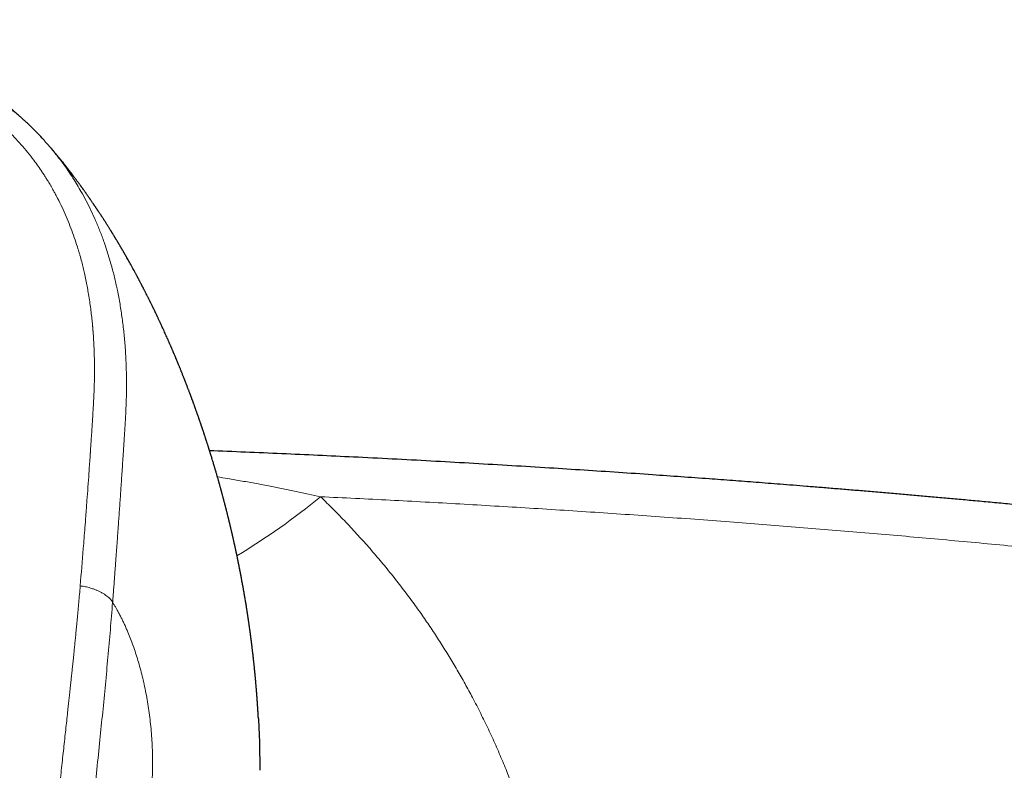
# Model space of a CAD drawing. Header units: millimetres. Extents: x 8 to 1269, y 12 to 684.
# Tile 30 of 51: x 663 to 703, y 653 to 684. Entities that reach past the tile are written whole.
import ezdxf

# ---------------------------------------------------------------- set-up
doc = ezdxf.new("R2010")
doc.units = ezdxf.units.MM

msp = doc.modelspace()

# ---------------------------------------------------------------- linework, layer by layer
at = {"color": 7, "linetype": 'Continuous', "lineweight": 30}
msp.add_line((664.132, 678.676), (664.182, 678.618), dxfattribs=at)
at = {"color": 252, "linetype": 'Continuous', "lineweight": 0}
msp.add_arc((656.583, 687.09), 29.625, 301.1954, 309.3279, dxfattribs=at)
at = {"color": 7, "linetype": 'Continuous', "lineweight": 30}
for points, knots in [([(664.131, 678.675), (664.079, 678.734), (663.956, 678.875), (663.806, 679.034), (663.686, 679.16), (663.617, 679.229), (663.554, 679.293), (663.497, 679.349), (663.448, 679.397), (663.408, 679.435), (663.377, 679.466), (663.351, 679.49), (663.327, 679.513), (663.299, 679.54), (663.263, 679.573), (663.22, 679.612), (663.155, 679.673), (663.064, 679.754), (662.946, 679.858), (662.817, 679.968), (662.678, 680.084), (662.526, 680.206), (662.36, 680.335), (662.181, 680.47), (661.987, 680.61), (661.778, 680.755), (661.553, 680.905), (661.343, 681.038), (661.152, 681.155), (660.987, 681.253), (660.824, 681.346), (660.668, 681.432), (660.526, 681.509), (660.397, 681.577), (660.282, 681.636), (660.177, 681.688), (660.083, 681.734), (660.001, 681.774), (659.933, 681.806), (659.881, 681.831), (659.842, 681.849), (659.809, 681.865), (659.777, 681.879), (659.745, 681.894), (659.713, 681.909), (659.676, 681.926), (659.63, 681.946), (659.572, 681.972), (659.502, 682.003), (659.42, 682.039), (659.323, 682.08), (659.211, 682.127), (659.084, 682.179), (658.943, 682.235), (658.788, 682.295), (658.618, 682.359), (658.434, 682.426), (658.235, 682.496), (658.017, 682.569), (657.78, 682.645), (657.522, 682.724), (657.248, 682.803), (656.956, 682.883), (656.646, 682.962), (656.326, 683.039), (655.995, 683.113), (655.654, 683.183), (655.299, 683.251), (654.93, 683.314), (654.548, 683.374), (654.161, 683.428), (653.769, 683.477), (653.373, 683.521), (652.965, 683.562), (652.547, 683.598), (652.118, 683.632), (651.678, 683.663), (651.226, 683.691), (650.763, 683.715), (650.288, 683.735), (649.802, 683.751), (649.307, 683.764), (648.801, 683.772), (648.364, 683.776), (648.095, 683.776), (648, 683.775)], [0, 0, 0, 0, 0.014133, 0.033714, 0.039886, 0.046037, 0.051644, 0.056518, 0.06066, 0.064072, 0.066754, 0.068714, 0.070567, 0.072696, 0.0759, 0.079522, 0.083312, 0.092196, 0.10176, 0.112004, 0.122931, 0.134608, 0.147203, 0.16073, 0.1749, 0.189986, 0.205992, 0.222915, 0.23402, 0.245482, 0.256678, 0.267051, 0.276598, 0.284877, 0.292414, 0.299209, 0.305264, 0.310578, 0.315101, 0.3182, 0.32057, 0.322576, 0.324593, 0.326623, 0.328664, 0.330718, 0.333691, 0.337325, 0.341729, 0.3469, 0.352834, 0.359883, 0.367765, 0.376478, 0.386019, 0.396386, 0.407577, 0.419594, 0.432437, 0.446784, 0.462049, 0.47824, 0.495351, 0.51337, 0.53228, 0.551057, 0.570594, 0.590863, 0.61183, 0.633474, 0.655793, 0.677452, 0.699707, 0.722553, 0.745986, 0.770002, 0.794605, 0.819819, 0.84567, 0.872194, 0.899428, 0.926911, 0.95513, 0.984041, 1, 1, 1, 1]), ([(672.807, 655.064), (672.807, 655.069), (672.806, 655.083), (672.805, 655.105), (672.803, 655.127), (672.802, 655.146), (672.801, 655.165), (672.8, 655.188), (672.798, 655.214), (672.796, 655.24), (672.795, 655.268), (672.793, 655.294), (672.792, 655.322), (672.79, 655.356), (672.787, 655.396), (672.785, 655.436), (672.783, 655.469), (672.781, 655.496), (672.779, 655.521), (672.778, 655.549), (672.775, 655.582), (672.773, 655.618), (672.771, 655.655), (672.768, 655.688), (672.766, 655.716), (672.765, 655.742), (672.762, 655.774), (672.76, 655.815), (672.756, 655.859), (672.754, 655.898), (672.751, 655.932), (672.749, 655.965), (672.746, 656.004), (672.742, 656.046), (672.739, 656.086), (672.737, 656.116), (672.735, 656.142), (672.733, 656.169), (672.73, 656.202), (672.727, 656.243), (672.723, 656.287), (672.72, 656.325), (672.718, 656.355), (672.716, 656.381), (672.713, 656.412), (672.71, 656.449), (672.706, 656.488), (672.703, 656.524), (672.7, 656.559), (672.697, 656.598), (672.692, 656.647), (672.687, 656.702), (672.682, 656.758), (672.677, 656.807), (672.674, 656.844), (672.671, 656.872), (672.669, 656.896), (672.666, 656.924), (672.663, 656.959), (672.659, 656.997), (672.655, 657.034), (672.652, 657.068), (672.649, 657.103), (672.645, 657.141), (672.64, 657.184), (672.636, 657.227), (672.632, 657.265), (672.628, 657.299), (672.624, 657.336), (672.62, 657.38), (672.615, 657.427), (672.61, 657.467), (672.607, 657.499), (672.604, 657.524), (672.601, 657.552), (672.597, 657.586), (672.592, 657.627), (672.588, 657.667), (672.584, 657.702), (672.58, 657.735), (672.576, 657.773), (672.57, 657.82), (672.564, 657.872), (672.558, 657.924), (672.553, 657.965), (672.549, 657.996), (672.546, 658.02), (672.543, 658.043), (672.54, 658.069), (672.536, 658.102), (672.531, 658.141), (672.526, 658.179), (672.522, 658.215), (672.517, 658.248), (672.513, 658.283), (672.508, 658.323), (672.503, 658.363), (672.498, 658.4), (672.494, 658.43), (672.49, 658.456), (672.487, 658.483), (672.483, 658.515), (672.478, 658.549), (672.473, 658.585), (672.468, 658.619), (672.464, 658.65), (672.46, 658.678), (672.456, 658.71), (672.45, 658.754), (672.443, 658.802), (672.436, 658.85), (672.43, 658.893), (672.424, 658.935), (672.418, 658.978), (672.412, 659.018), (672.407, 659.052), (672.403, 659.081), (672.399, 659.109), (672.394, 659.143), (672.388, 659.183), (672.381, 659.229), (672.374, 659.278), (672.367, 659.323), (672.361, 659.358), (672.357, 659.386), (672.353, 659.409), (672.35, 659.434), (672.345, 659.465), (672.339, 659.501), (672.333, 659.538), (672.326, 659.584), (672.317, 659.642), (672.305, 659.718), (672.292, 659.795), (672.279, 659.876), (672.268, 659.938), (672.26, 659.989), (672.255, 660.016), (672.251, 660.04), (672.247, 660.066), (672.242, 660.097), (672.235, 660.134), (672.229, 660.171), (672.223, 660.205), (672.218, 660.233), (672.213, 660.262), (672.207, 660.295), (672.2, 660.334), (672.193, 660.378), (672.185, 660.423), (672.178, 660.463), (672.172, 660.495), (672.167, 660.523), (672.162, 660.548), (672.158, 660.572), (672.153, 660.601), (672.144, 660.646), (672.134, 660.701), (672.123, 660.759), (672.112, 660.818), (672.102, 660.871), (672.094, 660.915), (672.089, 660.943), (672.084, 660.967), (672.08, 660.99), (672.075, 661.017), (672.068, 661.05), (672.061, 661.089), (672.053, 661.13), (672.046, 661.165), (672.039, 661.198), (672.032, 661.236), (672.023, 661.28), (672.014, 661.325), (672.007, 661.363), (672.001, 661.394), (671.995, 661.422), (671.988, 661.454), (671.981, 661.49), (671.974, 661.527), (671.967, 661.558), (671.962, 661.585), (671.956, 661.613), (671.95, 661.643), (671.942, 661.68), (671.933, 661.723), (671.924, 661.768), (671.915, 661.809), (671.908, 661.843), (671.902, 661.872), (671.896, 661.897), (671.891, 661.922), (671.884, 661.955), (671.875, 661.997), (671.865, 662.043), (671.856, 662.087), (671.847, 662.127), (671.837, 662.17), (671.828, 662.214), (671.819, 662.256), (671.811, 662.288), (671.806, 662.315), (671.8, 662.34), (671.793, 662.369), (671.786, 662.402), (671.778, 662.437), (671.77, 662.471), (671.764, 662.501), (671.758, 662.528), (671.752, 662.554), (671.744, 662.585), (671.736, 662.621), (671.728, 662.658), (671.72, 662.692), (671.713, 662.722), (671.707, 662.749), (671.7, 662.778), (671.691, 662.817), (671.68, 662.863), (671.669, 662.907), (671.661, 662.944), (671.652, 662.98), (671.643, 663.02), (671.633, 663.062), (671.622, 663.104), (671.613, 663.144), (671.604, 663.179), (671.597, 663.211), (671.59, 663.239), (671.582, 663.269), (671.574, 663.304), (671.563, 663.347), (671.553, 663.389), (671.544, 663.426), (671.536, 663.457), (671.529, 663.486), (671.521, 663.517), (671.512, 663.552), (671.503, 663.589), (671.494, 663.621), (671.488, 663.648), (671.481, 663.673), (671.474, 663.702), (671.465, 663.736), (671.455, 663.774), (671.446, 663.812), (671.437, 663.845), (671.43, 663.874), (671.422, 663.905), (671.412, 663.94), (671.402, 663.979), (671.393, 664.015), (671.384, 664.047), (671.377, 664.075), (671.369, 664.104), (671.36, 664.139), (671.349, 664.18), (671.338, 664.221), (671.328, 664.257), (671.32, 664.29), (671.31, 664.325), (671.3, 664.362), (671.29, 664.399), (671.282, 664.43), (671.275, 664.455), (671.269, 664.477), (671.262, 664.503), (671.252, 664.537), (671.24, 664.582), (671.226, 664.633), (671.212, 664.681), (671.201, 664.722), (671.191, 664.758), (671.181, 664.791), (671.17, 664.832), (671.156, 664.882), (671.14, 664.937), (671.125, 664.988), (671.111, 665.04), (671.095, 665.095), (671.08, 665.145), (671.069, 665.182), (671.061, 665.21), (671.053, 665.239), (671.042, 665.274), (671.031, 665.313), (671.02, 665.35), (671.011, 665.382), (671.002, 665.41), (670.988, 665.457), (670.969, 665.52), (670.946, 665.596), (670.923, 665.675), (670.9, 665.749), (670.877, 665.825), (670.854, 665.9), (670.834, 665.962), (670.82, 666.008), (670.812, 666.035), (670.802, 666.067), (670.79, 666.103), (670.778, 666.143), (670.767, 666.178), (670.757, 666.208), (670.749, 666.235), (670.738, 666.269), (670.724, 666.311), (670.709, 666.361), (670.693, 666.409), (670.679, 666.451), (670.668, 666.486), (670.658, 666.518), (670.646, 666.553), (670.631, 666.599), (670.615, 666.65), (670.599, 666.697), (670.587, 666.732), (670.577, 666.763), (670.566, 666.796), (670.554, 666.834), (670.541, 666.873), (670.53, 666.906), (670.52, 666.935), (670.51, 666.965), (670.498, 666.999), (670.486, 667.036), (670.474, 667.072), (670.463, 667.102), (670.455, 667.127), (670.446, 667.152), (670.436, 667.182), (670.424, 667.216), (670.411, 667.254), (670.399, 667.29), (670.388, 667.323), (670.376, 667.356), (670.363, 667.395), (670.347, 667.439), (670.333, 667.481), (670.321, 667.515), (670.311, 667.543), (670.301, 667.571), (670.285, 667.616), (670.265, 667.673), (670.242, 667.736), (670.219, 667.801), (670.196, 667.867), (670.172, 667.931), (670.149, 667.995), (670.125, 668.062), (670.103, 668.122), (670.088, 668.162), (670.078, 668.189), (670.066, 668.221), (670.053, 668.256), (670.041, 668.29), (670.03, 668.319), (670.02, 668.344), (670.011, 668.37), (670, 668.398), (669.985, 668.438), (669.968, 668.484), (669.95, 668.531), (669.935, 668.571), (669.919, 668.614), (669.901, 668.66), (669.884, 668.705), (669.87, 668.742), (669.857, 668.775), (669.844, 668.809), (669.828, 668.849), (669.813, 668.889), (669.799, 668.924), (669.788, 668.951), (669.779, 668.976), (669.769, 669.002), (669.757, 669.032), (669.743, 669.068), (669.726, 669.109), (669.71, 669.15), (669.695, 669.187), (669.683, 669.217), (669.672, 669.246), (669.661, 669.274), (669.647, 669.309), (669.63, 669.351), (669.61, 669.399), (669.592, 669.445), (669.575, 669.486), (669.558, 669.529), (669.54, 669.572), (669.523, 669.613), (669.51, 669.646), (669.498, 669.675), (669.487, 669.702), (669.474, 669.732), (669.46, 669.767), (669.444, 669.805), (669.429, 669.842), (669.415, 669.875), (669.402, 669.905), (669.389, 669.938), (669.372, 669.977), (669.355, 670.019), (669.338, 670.057), (669.324, 670.09), (669.31, 670.123), (669.294, 670.16), (669.277, 670.201), (669.26, 670.242), (669.245, 670.276), (669.232, 670.306), (669.218, 670.338), (669.203, 670.374), (669.185, 670.414), (669.168, 670.452), (669.154, 670.486), (669.14, 670.516), (669.127, 670.547), (669.111, 670.583), (669.094, 670.623), (669.077, 670.661), (669.053, 670.715), (669.018, 670.793), (668.974, 670.891), (668.927, 670.995), (668.882, 671.093), (668.844, 671.177), (668.813, 671.245), (668.788, 671.297), (668.767, 671.343), (668.746, 671.388), (668.721, 671.442), (668.696, 671.495), (668.674, 671.541), (668.659, 671.574), (668.644, 671.605), (668.628, 671.638), (668.611, 671.674), (668.595, 671.708), (668.582, 671.736), (668.57, 671.759), (668.559, 671.783), (668.547, 671.809), (668.531, 671.84), (668.515, 671.875), (668.498, 671.909), (668.484, 671.938), (668.471, 671.965), (668.458, 671.992), (668.442, 672.024), (668.424, 672.061), (668.404, 672.101), (668.386, 672.138), (668.37, 672.17), (668.356, 672.199), (668.341, 672.229), (668.319, 672.274), (668.293, 672.326), (668.265, 672.381), (668.241, 672.429), (668.215, 672.481), (668.187, 672.537), (668.16, 672.589), (668.141, 672.626), (668.125, 672.657), (668.109, 672.688), (668.092, 672.722), (668.075, 672.756), (668.059, 672.785), (668.045, 672.812), (668.031, 672.839), (668.016, 672.869), (667.998, 672.904), (667.976, 672.946), (667.953, 672.989), (667.932, 673.029), (667.914, 673.063), (667.898, 673.094), (667.881, 673.125), (667.865, 673.155), (667.849, 673.185), (667.835, 673.212), (667.822, 673.236), (667.809, 673.26), (667.794, 673.287), (667.777, 673.32), (667.756, 673.358), (667.735, 673.398), (667.715, 673.434), (667.688, 673.483), (667.648, 673.556), (667.602, 673.64), (667.553, 673.728), (667.507, 673.812), (667.456, 673.902), (667.416, 673.973), (667.386, 674.026), (667.365, 674.062), (667.348, 674.092), (667.335, 674.115), (667.324, 674.135), (667.312, 674.155), (667.298, 674.18), (667.28, 674.211), (667.259, 674.247), (667.238, 674.284), (667.218, 674.317), (667.202, 674.345), (667.188, 674.37), (667.172, 674.396), (667.154, 674.426), (667.133, 674.463), (667.111, 674.5), (667.091, 674.534), (667.074, 674.562), (667.058, 674.589), (667.041, 674.618), (667.022, 674.651), (667, 674.687), (666.977, 674.724), (666.958, 674.756), (666.943, 674.782), (666.93, 674.802), (666.919, 674.821), (666.907, 674.841), (666.892, 674.865), (666.874, 674.895), (666.854, 674.928), (666.835, 674.959), (666.817, 674.988), (666.802, 675.013), (666.788, 675.036), (666.774, 675.058), (666.758, 675.083), (666.735, 675.121), (666.706, 675.168), (666.674, 675.219), (666.646, 675.264), (666.617, 675.309), (666.584, 675.361), (666.551, 675.414), (666.52, 675.462), (666.496, 675.5), (666.473, 675.536), (666.449, 675.572), (666.423, 675.612), (666.399, 675.65), (666.377, 675.683), (666.359, 675.712), (666.34, 675.741), (666.317, 675.775), (666.292, 675.814), (666.266, 675.853), (666.244, 675.886), (666.227, 675.912), (666.212, 675.934), (666.199, 675.954), (666.185, 675.975), (666.17, 675.997), (666.153, 676.022), (666.134, 676.051), (666.114, 676.081), (666.095, 676.109), (666.078, 676.134), (666.062, 676.158), (666.045, 676.183), (666.027, 676.21), (666.006, 676.241), (665.98, 676.277), (665.953, 676.317), (665.928, 676.354), (665.905, 676.386), (665.885, 676.415), (665.865, 676.445), (665.841, 676.478), (665.815, 676.516), (665.787, 676.556), (665.76, 676.594), (665.736, 676.628), (665.713, 676.661), (665.69, 676.694), (665.662, 676.732), (665.632, 676.774), (665.602, 676.816), (665.576, 676.853), (665.554, 676.883), (665.534, 676.91), (665.515, 676.937), (665.493, 676.967), (665.468, 677.001), (665.439, 677.041), (665.392, 677.103), (665.334, 677.182), (665.264, 677.276), (665.199, 677.361), (665.138, 677.441), (665.079, 677.519), (665.02, 677.596), (664.966, 677.665), (664.915, 677.73), (664.864, 677.795), (664.808, 677.865), (664.753, 677.934), (664.703, 677.996), (664.656, 678.054), (664.608, 678.113), (664.556, 678.176), (664.503, 678.24), (664.453, 678.301), (664.403, 678.361), (664.354, 678.419), (664.305, 678.477), (664.259, 678.53), (664.219, 678.577), (664.194, 678.606), (664.183, 678.619)], [0, 0, 0, 0, 0.00099, 0.003103, 0.004813, 0.005917, 0.00731, 0.008992, 0.010964, 0.013019, 0.014794, 0.016404, 0.017869, 0.019449, 0.021244, 0.02302, 0.024282, 0.025214, 0.026154, 0.027222, 0.02844, 0.029879, 0.03138, 0.032666, 0.033685, 0.034568, 0.035679, 0.037455, 0.03921, 0.040691, 0.041971, 0.043084, 0.044503, 0.046445, 0.047907, 0.04904, 0.049915, 0.050903, 0.052059, 0.053762, 0.055541, 0.057127, 0.058096, 0.058972, 0.060147, 0.061653, 0.063264, 0.064594, 0.065699, 0.067275, 0.069072, 0.071358, 0.073601, 0.07546, 0.076995, 0.07788, 0.078674, 0.079708, 0.081076, 0.082685, 0.084101, 0.085288, 0.086624, 0.088005, 0.089677, 0.091525, 0.092988, 0.094043, 0.095437, 0.097248, 0.099106, 0.100793, 0.101837, 0.102724, 0.103723, 0.105046, 0.106631, 0.108357, 0.109578, 0.110763, 0.112163, 0.113932, 0.116129, 0.118168, 0.11983, 0.120849, 0.121786, 0.12264, 0.123593, 0.124854, 0.126414, 0.1279, 0.129231, 0.130471, 0.131763, 0.133252, 0.134997, 0.136426, 0.137541, 0.138407, 0.139425, 0.140664, 0.142052, 0.143395, 0.144779, 0.145958, 0.146925, 0.148068, 0.149642, 0.151911, 0.153611, 0.155158, 0.156887, 0.158484, 0.160132, 0.16143, 0.162372, 0.163475, 0.16477, 0.166281, 0.168067, 0.170095, 0.171875, 0.173255, 0.174191, 0.175074, 0.175942, 0.177091, 0.178576, 0.180146, 0.181384, 0.183775, 0.186934, 0.190153, 0.192643, 0.196231, 0.197404, 0.198441, 0.199369, 0.200257, 0.201428, 0.202919, 0.204425, 0.205731, 0.206747, 0.207842, 0.209066, 0.210545, 0.212374, 0.214213, 0.21573, 0.216938, 0.217998, 0.218951, 0.21982, 0.220901, 0.222353, 0.224983, 0.227059, 0.229094, 0.231821, 0.233176, 0.234241, 0.235046, 0.23592, 0.236952, 0.238132, 0.239799, 0.24146, 0.24282, 0.243905, 0.245306, 0.247168, 0.248992, 0.250528, 0.251572, 0.252566, 0.253782, 0.255302, 0.256785, 0.257959, 0.258959, 0.259957, 0.261129, 0.262508, 0.264219, 0.266099, 0.267697, 0.268985, 0.270065, 0.271035, 0.271894, 0.27306, 0.274804, 0.276808, 0.278389, 0.279871, 0.281432, 0.283416, 0.285002, 0.286248, 0.287163, 0.288105, 0.28924, 0.290546, 0.29191, 0.293286, 0.29448, 0.295451, 0.296352, 0.297551, 0.299059, 0.300549, 0.301877, 0.303003, 0.304011, 0.305011, 0.30637, 0.308524, 0.310249, 0.311543, 0.312935, 0.314547, 0.316104, 0.317857, 0.319438, 0.320789, 0.321951, 0.323124, 0.324188, 0.32553, 0.327302, 0.329032, 0.330397, 0.331585, 0.332656, 0.333755, 0.335198, 0.33679, 0.33806, 0.338997, 0.339929, 0.341004, 0.342355, 0.343892, 0.345481, 0.346761, 0.347744, 0.348891, 0.350355, 0.351945, 0.353381, 0.354639, 0.355685, 0.356651, 0.358, 0.359773, 0.361483, 0.362796, 0.364035, 0.365345, 0.366932, 0.36836, 0.369605, 0.370597, 0.371363, 0.372181, 0.373628, 0.375387, 0.377511, 0.379498, 0.381077, 0.382356, 0.383695, 0.385039, 0.387212, 0.389587, 0.391462, 0.393215, 0.395676, 0.398006, 0.399083, 0.400084, 0.401254, 0.402611, 0.404206, 0.405777, 0.40701, 0.407969, 0.409115, 0.412523, 0.415495, 0.418137, 0.421808, 0.424317, 0.427166, 0.430625, 0.431627, 0.432709, 0.433907, 0.435349, 0.43702, 0.438437, 0.439543, 0.440603, 0.441841, 0.443571, 0.44565, 0.447696, 0.44934, 0.450673, 0.451862, 0.45318, 0.455049, 0.457309, 0.459121, 0.460641, 0.461593, 0.462881, 0.464541, 0.466162, 0.467407, 0.468522, 0.469655, 0.470972, 0.47257, 0.47411, 0.4753, 0.476181, 0.477118, 0.478316, 0.479703, 0.481303, 0.482827, 0.484012, 0.485245, 0.486837, 0.488709, 0.490579, 0.491841, 0.492852, 0.493874, 0.495216, 0.498318, 0.500732, 0.502891, 0.506193, 0.508637, 0.510629, 0.513924, 0.51683, 0.517834, 0.518869, 0.520128, 0.521664, 0.523106, 0.524235, 0.52521, 0.526206, 0.52732, 0.528665, 0.531071, 0.532966, 0.534352, 0.536031, 0.538108, 0.54001, 0.541485, 0.542646, 0.544047, 0.545717, 0.547571, 0.54893, 0.550022, 0.550911, 0.551944, 0.553174, 0.554605, 0.556397, 0.558197, 0.559697, 0.56091, 0.561968, 0.563172, 0.564422, 0.566234, 0.568415, 0.570379, 0.571889, 0.573518, 0.575686, 0.577216, 0.578604, 0.579768, 0.58075, 0.581965, 0.583512, 0.58512, 0.586712, 0.588064, 0.589177, 0.590488, 0.592188, 0.594034, 0.595666, 0.597014, 0.598196, 0.599762, 0.601665, 0.603333, 0.604786, 0.605977, 0.607163, 0.608719, 0.610493, 0.612154, 0.613586, 0.614732, 0.615962, 0.617525, 0.619254, 0.620911, 0.622322, 0.626105, 0.630855, 0.634604, 0.639463, 0.643114, 0.645546, 0.648032, 0.649727, 0.651491, 0.653856, 0.656558, 0.658287, 0.65978, 0.66086, 0.662312, 0.664043, 0.665504, 0.666625, 0.667623, 0.668591, 0.669623, 0.671001, 0.672655, 0.674134, 0.675374, 0.676457, 0.67758, 0.678919, 0.680638, 0.682437, 0.684116, 0.685466, 0.686574, 0.687867, 0.689412, 0.692436, 0.69475, 0.696539, 0.698715, 0.701674, 0.703815, 0.70557, 0.706595, 0.707952, 0.709593, 0.711108, 0.712417, 0.71355, 0.714681, 0.715957, 0.717534, 0.719295, 0.721533, 0.723206, 0.724621, 0.726138, 0.727342, 0.728787, 0.730212, 0.731384, 0.732327, 0.733452, 0.734568, 0.736006, 0.737854, 0.739704, 0.741359, 0.742702, 0.746357, 0.751306, 0.754051, 0.758357, 0.762649, 0.766361, 0.768106, 0.76994, 0.7713, 0.772244, 0.773141, 0.774037, 0.775065, 0.77649, 0.778314, 0.780071, 0.781622, 0.782869, 0.783948, 0.78508, 0.786476, 0.78825, 0.790146, 0.791675, 0.79295, 0.79415, 0.795465, 0.796968, 0.798704, 0.800576, 0.802132, 0.803242, 0.80421, 0.805034, 0.805879, 0.807005, 0.808477, 0.810095, 0.811603, 0.812937, 0.814152, 0.815181, 0.816227, 0.817338, 0.81872, 0.821668, 0.824036, 0.826002, 0.828048, 0.830598, 0.833493, 0.835628, 0.837538, 0.839045, 0.840794, 0.842832, 0.844845, 0.846353, 0.847652, 0.848979, 0.850632, 0.852663, 0.854626, 0.856334, 0.857536, 0.858528, 0.859518, 0.860556, 0.861588, 0.862838, 0.864261, 0.865818, 0.867267, 0.868398, 0.86965, 0.870846, 0.872081, 0.873616, 0.875468, 0.87757, 0.879515, 0.881047, 0.882457, 0.883903, 0.885547, 0.887463, 0.889648, 0.891552, 0.893266, 0.894851, 0.896488, 0.898357, 0.900704, 0.902943, 0.904819, 0.906316, 0.907652, 0.908949, 0.910507, 0.912398, 0.914453, 0.916632, 0.921878, 0.926806, 0.931315, 0.935338, 0.939532, 0.943692, 0.947596, 0.950628, 0.954173, 0.958099, 0.961992, 0.965411, 0.968216, 0.971565, 0.975172, 0.978648, 0.982268, 0.985328, 0.988677, 0.992038, 0.99507, 0.997768, 1, 1, 1, 1]), ([(729.634, 660.854), (729.229, 660.909), (728.426, 661.02), (727.229, 661.182), (726.048, 661.339), (724.883, 661.492), (723.735, 661.64), (722.604, 661.784), (721.519, 661.92), (720.481, 662.048), (719.487, 662.169), (718.508, 662.287), (717.542, 662.401), (716.591, 662.513), (715.654, 662.621), (714.73, 662.726), (713.821, 662.828), (712.926, 662.927), (712.045, 663.023), (711.179, 663.116), (710.342, 663.205), (709.535, 663.29), (708.757, 663.37), (707.992, 663.448), (707.239, 663.524), (706.484, 663.6), (705.729, 663.674), (704.972, 663.747), (704.23, 663.819), (703.502, 663.887), (702.788, 663.954), (702.102, 664.017), (701.442, 664.077), (700.809, 664.134), (700.188, 664.19), (699.581, 664.243), (698.963, 664.297), (698.338, 664.35), (697.705, 664.404), (697.088, 664.456), (696.487, 664.505), (695.903, 664.553), (695.334, 664.599), (694.781, 664.643), (694.253, 664.685), (693.748, 664.724), (693.261, 664.762), (692.778, 664.799), (692.294, 664.835), (691.808, 664.872), (691.098, 664.924), (690.161, 664.992), (688.921, 665.08), (687.596, 665.171), (686.183, 665.264), (684.723, 665.357), (683.215, 665.449), (681.659, 665.54), (680.087, 665.628), (678.5, 665.713), (676.948, 665.792), (675.431, 665.865), (673.95, 665.932), (672.462, 665.996), (671.411, 666.039), (670.859, 666.06), (670.803, 666.062)], [0, 0, 0, 0, 0.020837, 0.041381, 0.061634, 0.081593, 0.101261, 0.120635, 0.139718, 0.156952, 0.173941, 0.190684, 0.20718, 0.22343, 0.239434, 0.255192, 0.270704, 0.285969, 0.300987, 0.315759, 0.330285, 0.343755, 0.357006, 0.370037, 0.38285, 0.395443, 0.40856, 0.42143, 0.434053, 0.44643, 0.45856, 0.470443, 0.481421, 0.49218, 0.50272, 0.51304, 0.52314, 0.534154, 0.544895, 0.555362, 0.565556, 0.575477, 0.585124, 0.594498, 0.603598, 0.611993, 0.620179, 0.628361, 0.63657, 0.644807, 0.653071, 0.672657, 0.692394, 0.716087, 0.739995, 0.764116, 0.790198, 0.816525, 0.843097, 0.869915, 0.896977, 0.921792, 0.94681, 0.972012, 0.997182, 1, 1, 1, 1]), ([(672.806, 655.064), (672.81, 655.009), (672.819, 654.854), (672.833, 654.561), (672.847, 654.186), (672.857, 653.77), (672.861, 653.352), (672.86, 653.073), (672.859, 652.933)], [0, 0, 0, 0, 0.078005, 0.217951, 0.411474, 0.6063, 0.802464, 1, 1, 1, 1])]:
    msp.add_open_spline(points, degree=3, knots=knots, dxfattribs=at)
at = {"color": 252, "linetype": 'Continuous', "lineweight": 0}
for points, knots in [([(648, 683.227), (648.21, 683.226), (648.625, 683.224), (649.242, 683.214), (649.707, 683.202), (650.024, 683.192), (650.198, 683.186), (650.37, 683.179), (650.542, 683.172), (650.712, 683.164), (650.87, 683.156), (651.009, 683.149), (651.158, 683.141), (651.337, 683.131), (651.555, 683.117), (651.791, 683.102), (652.046, 683.083), (652.317, 683.062), (652.603, 683.038), (652.906, 683.011), (653.226, 682.979), (653.471, 682.952), (653.634, 682.933), (653.695, 682.925), (653.742, 682.919), (653.778, 682.915), (653.817, 682.91), (653.859, 682.905), (653.918, 682.897), (653.997, 682.887), (654.098, 682.873), (654.2, 682.859), (654.301, 682.845), (654.399, 682.831), (654.504, 682.815), (654.614, 682.798), (654.725, 682.78), (654.827, 682.763), (654.976, 682.738), (655.176, 682.702), (655.435, 682.652), (655.695, 682.597), (655.979, 682.535), (656.223, 682.478), (656.385, 682.438), (656.439, 682.424), (656.446, 682.423), (656.448, 682.422), (656.46, 682.419), (656.485, 682.412), (656.528, 682.401), (656.59, 682.385), (656.67, 682.364), (656.769, 682.337), (656.887, 682.304), (657.022, 682.265), (657.17, 682.222), (657.33, 682.173), (657.5, 682.119), (657.685, 682.058), (657.884, 681.99), (658.094, 681.914), (658.317, 681.831), (658.551, 681.739), (658.796, 681.637), (658.976, 681.559), (659.079, 681.513), (659.1, 681.503), (659.112, 681.498), (659.121, 681.494), (659.14, 681.485), (659.18, 681.467), (659.24, 681.439), (659.313, 681.405), (659.395, 681.366), (659.489, 681.321), (659.594, 681.268), (659.718, 681.206), (659.86, 681.132), (660.021, 681.045), (660.192, 680.949), (660.374, 680.844), (660.564, 680.729), (660.763, 680.604), (660.959, 680.475), (661.151, 680.342), (661.29, 680.243), (661.379, 680.177), (661.417, 680.149), (661.45, 680.125), (661.482, 680.1), (661.514, 680.076), (661.65, 679.971), (661.882, 679.786), (662.198, 679.512), (662.499, 679.231), (662.787, 678.94), (663.063, 678.639), (663.329, 678.326), (663.56, 678.031), (663.759, 677.758), (663.882, 677.579), (663.951, 677.474), (663.97, 677.446), (663.982, 677.427), (663.995, 677.408), (664.014, 677.377), (664.043, 677.333), (664.081, 677.273), (664.123, 677.206), (664.169, 677.131), (664.22, 677.046), (664.275, 676.953), (664.337, 676.845), (664.406, 676.723), (664.477, 676.593), (664.527, 676.497), (664.555, 676.442), (664.565, 676.424), (664.574, 676.405), (664.583, 676.387), (664.593, 676.369), (664.662, 676.232), (664.785, 675.976), (664.952, 675.596), (665.105, 675.212), (665.245, 674.827), (665.335, 674.553), (665.386, 674.388), (665.403, 674.333), (665.421, 674.274), (665.439, 674.215), (665.456, 674.156), (665.493, 674.026), (665.544, 673.836), (665.606, 673.589), (665.664, 673.342), (665.719, 673.086), (665.771, 672.823), (665.821, 672.549), (665.866, 672.266), (665.908, 671.975), (665.943, 671.695), (665.973, 671.427), (665.991, 671.243), (666, 671.139), (666.002, 671.111), (666.004, 671.084), (666.007, 671.053), (666.01, 671.017), (666.013, 670.976), (666.022, 670.861), (666.035, 670.675), (666.049, 670.411), (666.06, 670.145), (666.068, 669.878), (666.072, 669.621), (666.073, 669.411), (666.072, 669.249), (666.071, 669.136), (666.07, 669.032), (666.068, 668.932), (666.066, 668.831), (666.062, 668.704), (666.057, 668.549), (666.05, 668.367), (666.041, 668.185), (666.031, 668.002), (666.02, 667.811), (666.006, 667.58), (665.993, 667.367), (665.983, 667.213), (665.98, 667.152), (665.978, 667.126), (665.977, 667.104), (665.976, 667.08), (665.974, 667.049), (665.971, 667.003), (665.967, 666.944), (665.962, 666.873), (665.957, 666.789), (665.95, 666.69), (665.943, 666.575), (665.934, 666.444), (665.924, 666.298), (665.916, 666.186), (665.911, 666.112), (665.909, 666.083), (665.907, 666.054), (665.905, 666.025), (665.903, 665.996), (665.902, 665.967), (665.897, 665.894), (665.878, 665.618), (665.846, 665.163), (665.804, 664.576), (665.774, 664.164), (665.755, 663.912), (665.748, 663.816), (665.742, 663.729), (665.735, 663.642), (665.729, 663.555), (665.722, 663.468), (665.706, 663.251), (665.67, 662.777), (665.596, 661.821), (665.529, 661.022), (665.487, 660.509)], [0, 0, 0, 0, 0.015959, 0.031582, 0.046869, 0.051309, 0.05572, 0.060102, 0.064454, 0.068778, 0.073073, 0.076435, 0.079377, 0.084461, 0.090008, 0.096018, 0.102491, 0.109425, 0.116685, 0.124392, 0.132548, 0.141155, 0.143182, 0.145041, 0.145877, 0.146793, 0.147789, 0.148864, 0.150019, 0.152345, 0.154939, 0.157802, 0.160176, 0.162708, 0.165399, 0.168249, 0.17126, 0.173984, 0.176123, 0.18282, 0.18953, 0.19631, 0.20322, 0.211827, 0.215591, 0.216046, 0.216084, 0.216131, 0.216274, 0.216996, 0.218144, 0.21972, 0.221881, 0.224532, 0.227671, 0.231297, 0.23541, 0.239623, 0.244247, 0.24928, 0.254724, 0.260581, 0.266736, 0.273294, 0.280259, 0.287637, 0.288707, 0.289223, 0.28948, 0.289742, 0.290008, 0.291094, 0.293202, 0.295266, 0.297501, 0.300386, 0.303513, 0.306884, 0.3114, 0.316287, 0.321544, 0.327171, 0.333164, 0.33952, 0.346236, 0.352312, 0.358649, 0.360295, 0.361413, 0.36253, 0.363648, 0.364765, 0.365882, 0.377845, 0.389392, 0.400979, 0.412615, 0.424282, 0.436118, 0.448143, 0.456986, 0.465783, 0.467327, 0.468172, 0.468737, 0.4694, 0.470162, 0.471948, 0.474116, 0.476418, 0.479036, 0.481969, 0.485218, 0.488783, 0.493071, 0.497745, 0.502178, 0.50278, 0.503388, 0.504001, 0.50462, 0.505243, 0.505872, 0.518438, 0.531039, 0.543638, 0.556193, 0.568665, 0.57015, 0.572072, 0.573982, 0.575881, 0.577769, 0.579646, 0.588347, 0.595917, 0.603304, 0.611866, 0.620179, 0.628246, 0.63772, 0.646838, 0.655603, 0.664018, 0.671971, 0.672843, 0.67371, 0.674573, 0.675432, 0.676602, 0.677932, 0.679256, 0.687381, 0.695251, 0.703886, 0.712193, 0.720176, 0.727833, 0.731715, 0.735225, 0.738332, 0.741438, 0.744546, 0.747653, 0.753292, 0.758933, 0.764576, 0.77022, 0.775954, 0.782321, 0.791678, 0.795774, 0.796577, 0.797379, 0.798181, 0.798588, 0.799623, 0.801046, 0.802858, 0.805058, 0.807646, 0.810622, 0.814233, 0.818288, 0.822787, 0.82773, 0.828669, 0.829568, 0.830466, 0.831363, 0.83226, 0.833156, 0.834051, 0.838963, 0.85869, 0.876021, 0.893088, 0.89653, 0.899218, 0.901879, 0.90454, 0.9072, 0.909861, 0.912522, 0.927158, 0.953299, 1, 1, 1, 1]), ([(664.182, 678.618), (664.223, 678.571), (664.352, 678.422), (664.554, 678.17), (664.784, 677.865), (664.995, 677.566), (665.188, 677.273), (665.365, 676.988), (665.547, 676.677), (665.736, 676.33), (665.933, 675.936), (666.122, 675.522), (666.302, 675.087), (666.456, 674.675), (666.587, 674.289), (666.697, 673.931), (666.813, 673.523), (666.891, 673.21), (666.94, 672.997), (666.955, 672.93), (666.97, 672.862), (666.985, 672.794), (667, 672.726), (667.049, 672.49), (667.125, 672.084), (667.213, 671.504), (667.283, 670.918), (667.333, 670.349), (667.366, 669.8), (667.383, 669.291), (667.388, 668.889), (667.387, 668.654), (667.386, 668.566), (667.386, 668.539), (667.386, 668.512), (667.385, 668.485), (667.385, 668.457), (667.383, 668.335), (667.378, 668.125), (667.368, 667.835), (667.355, 667.565), (667.342, 667.316), (667.329, 667.088), (667.317, 666.905), (667.308, 666.764), (667.302, 666.659), (667.295, 666.562), (667.289, 666.472), (667.284, 666.389), (667.277, 666.289), (667.269, 666.169), (667.255, 665.951), (667.236, 665.659), (667.212, 665.299), (667.194, 665.024), (667.181, 664.831), (667.173, 664.718), (667.165, 664.606), (667.158, 664.495), (667.15, 664.386), (667.143, 664.277), (667.124, 664.001), (667.093, 663.558), (667.061, 663.111), (667.041, 662.83), (667.033, 662.712), (667.024, 662.595), (667.016, 662.477), (667.007, 662.361), (666.999, 662.244), (666.99, 662.128), (666.979, 661.974), (666.965, 661.773), (666.946, 661.518), (666.926, 661.241), (666.909, 661.02), (666.897, 660.86), (666.889, 660.753), (666.88, 660.632), (666.87, 660.502), (666.861, 660.384), (666.852, 660.277), (666.845, 660.178), (666.837, 660.087), (666.831, 660.006), (666.826, 659.944), (666.823, 659.9), (666.82, 659.87), (666.819, 659.849), (666.818, 659.838), (666.817, 659.834)], [0, 0, 0, 0, 0.009068, 0.0284, 0.047062, 0.065051, 0.082368, 0.099015, 0.114994, 0.136338, 0.158557, 0.181652, 0.205625, 0.23048, 0.249267, 0.268527, 0.288262, 0.315039, 0.318607, 0.322189, 0.325786, 0.329396, 0.333021, 0.33666, 0.366903, 0.397382, 0.428103, 0.459068, 0.48652, 0.514159, 0.538634, 0.549447, 0.550865, 0.552284, 0.553703, 0.555122, 0.556542, 0.557963, 0.57421, 0.589361, 0.603418, 0.616379, 0.628245, 0.639013, 0.644845, 0.650296, 0.655365, 0.660053, 0.664359, 0.668284, 0.675581, 0.682986, 0.702295, 0.720967, 0.739001, 0.74493, 0.750787, 0.756571, 0.762283, 0.767923, 0.77349, 0.778985, 0.810643, 0.841745, 0.847789, 0.853811, 0.859812, 0.865791, 0.871749, 0.877685, 0.8836, 0.889493, 0.901336, 0.914283, 0.928333, 0.943486, 0.948018, 0.95264, 0.959792, 0.966362, 0.972349, 0.977753, 0.982574, 0.987461, 0.991556, 0.994857, 0.996812, 0.998321, 0.999384, 1, 1, 1, 1]), ([(671.125, 664.989), (671.263, 664.967), (671.601, 664.912), (672.133, 664.821), (672.715, 664.717), (673.278, 664.611), (673.822, 664.504), (674.348, 664.396), (674.858, 664.287), (675.193, 664.212), (675.358, 664.175)], [0, 0, 0, 0, 0.097545, 0.238277, 0.375473, 0.509135, 0.636968, 0.76139, 0.882401, 1, 1, 1, 1]), ([(675.358, 664.175), (675.535, 664.002), (675.889, 663.657), (676.404, 663.127), (676.906, 662.589), (677.394, 662.043), (677.868, 661.488), (678.328, 660.924), (678.774, 660.352), (679.192, 659.791), (679.582, 659.241), (679.948, 658.705), (680.302, 658.162), (680.645, 657.612), (680.977, 657.055), (681.298, 656.491), (681.62, 655.897), (681.941, 655.274), (682.258, 654.621), (682.56, 653.963), (682.845, 653.299), (683.115, 652.629), (683.369, 651.954), (683.608, 651.272), (683.834, 650.574), (684.047, 649.859), (684.245, 649.13), (684.425, 648.396), (684.586, 647.659), (684.73, 646.918), (684.85, 646.209), (684.948, 645.533), (685.027, 644.891), (685.093, 644.247), (685.145, 643.601), (685.183, 642.958), (685.208, 642.317), (685.219, 641.677), (685.217, 641.037), (685.202, 640.357), (685.17, 639.637), (685.117, 638.876), (685.046, 638.117), (684.957, 637.359), (684.85, 636.601), (684.731, 635.881), (684.602, 635.198), (684.468, 634.553), (684.32, 633.912), (684.159, 633.273), (683.987, 632.641), (683.803, 632.016), (683.608, 631.398), (683.4, 630.781), (683.165, 630.127), (682.9, 629.437), (682.604, 628.716), (682.291, 628.002), (681.961, 627.296), (681.615, 626.596), (681.371, 626.136), (681.248, 625.906)], [0, 0, 0, 0, 0.0176959, 0.0353236, 0.0528915, 0.0704076, 0.0878804, 0.1053182, 0.1227293, 0.1401221, 0.1557315, 0.1713391, 0.1869508, 0.2025726, 0.2182107, 0.2338709, 0.2495591, 0.2671357, 0.2846713, 0.3021746, 0.3196541, 0.3371183, 0.3545756, 0.3720347, 0.3895579, 0.4078875, 0.4261838, 0.4444567, 0.4627158, 0.4809706, 0.4992307, 0.5148747, 0.5305102, 0.5461434, 0.5617805, 0.5774276, 0.5928108, 0.6082152, 0.6236463, 0.6390517, 0.6573713, 0.6756788, 0.6939833, 0.7122941, 0.7306201, 0.7489704, 0.7647284, 0.7804618, 0.7961764, 0.8118777, 0.8275714, 0.8429829, 0.8583979, 0.8738215, 0.8893868, 0.9078805, 0.9263383, 0.9447698, 0.9631843, 0.9815912, 1, 1, 1, 1]), ([(675.358, 664.175), (676.313, 664.129), (678.221, 664.036), (681.083, 663.879), (683.944, 663.709), (686.803, 663.525), (689.66, 663.328), (692.461, 663.121), (695.205, 662.905), (697.894, 662.681), (700.58, 662.445), (703.264, 662.197), (705.946, 661.937), (708.625, 661.665), (711.302, 661.381), (713.975, 661.085), (716.646, 660.777), (719.298, 660.46), (721.932, 660.133), (724.546, 659.796), (727.157, 659.449), (728.895, 659.207), (729.763, 659.087)], [0, 0, 0, 0, 0.052271, 0.104545, 0.15682, 0.209097, 0.261374, 0.313652, 0.362943, 0.412232, 0.461521, 0.510808, 0.560094, 0.609377, 0.658657, 0.707935, 0.757209, 0.80648, 0.854866, 0.903249, 0.951627, 1, 1, 1, 1]), ([(665.487, 660.509), (665.477, 660.394), (665.457, 660.167), (665.427, 659.835), (665.399, 659.518), (665.371, 659.217), (665.344, 658.934), (665.319, 658.668), (665.294, 658.418), (665.271, 658.184), (665.249, 657.964), (665.228, 657.759), (665.209, 657.567), (665.191, 657.392), (665.174, 657.233), (665.159, 657.09), (665.146, 656.963), (665.136, 656.871), (665.13, 656.808), (665.124, 656.758), (665.118, 656.696), (665.11, 656.624), (665.102, 656.551), (665.09, 656.443), (665.075, 656.296), (665.053, 656.098), (665.03, 655.881), (665.004, 655.643), (664.974, 655.367), (664.939, 655.05), (664.9, 654.69), (664.859, 654.314), (664.818, 653.929), (664.775, 653.535), (664.732, 653.133), (664.698, 652.812), (664.674, 652.58), (664.66, 652.454), (664.649, 652.344), (664.639, 652.245), (664.628, 652.146), (664.618, 652.045), (664.599, 651.869), (664.573, 651.614), (664.538, 651.276), (664.502, 650.926), (664.464, 650.549), (664.423, 650.144), (664.381, 649.727), (664.352, 649.429), (664.335, 649.262), (664.33, 649.212), (664.325, 649.168), (664.321, 649.124), (664.312, 649.03), (664.297, 648.884), (664.277, 648.681), (664.256, 648.467), (664.234, 648.242), (664.21, 647.992), (664.183, 647.716), (664.153, 647.412), (664.122, 647.094), (664.089, 646.759), (664.059, 646.443), (664.03, 646.146), (664.003, 645.871), (663.985, 645.674), (663.974, 645.563), (663.972, 645.54), (663.97, 645.52), (663.968, 645.5), (663.966, 645.48), (663.962, 645.436), (663.953, 645.34), (663.934, 645.141), (663.907, 644.859), (663.875, 644.515), (663.842, 644.157), (663.808, 643.784), (663.775, 643.426), (663.744, 643.085), (663.724, 642.861), (663.713, 642.73), (663.71, 642.695), (663.707, 642.661), (663.704, 642.627), (663.701, 642.593), (663.694, 642.516), (663.669, 642.233), (663.613, 641.572), (663.56, 640.929), (663.523, 640.461), (663.513, 640.34), (663.503, 640.211), (663.493, 640.079), (663.482, 639.947), (663.472, 639.816), (663.462, 639.684), (663.434, 639.32), (663.372, 638.506), (663.283, 637.293), (663.185, 635.91), (663.123, 635.021), (663.092, 634.576)], [0, 0, 0, 0, 0.013861, 0.027087, 0.039678, 0.051634, 0.062955, 0.073456, 0.083345, 0.092621, 0.101286, 0.109497, 0.117071, 0.124007, 0.130307, 0.135969, 0.140995, 0.145384, 0.14683, 0.148491, 0.15129, 0.154134, 0.15702, 0.159951, 0.167029, 0.174349, 0.183378, 0.192748, 0.202461, 0.216005, 0.230162, 0.244932, 0.260316, 0.275504, 0.291245, 0.307541, 0.313153, 0.318479, 0.322263, 0.326094, 0.329972, 0.333896, 0.337866, 0.350572, 0.363731, 0.377343, 0.391408, 0.407699, 0.424559, 0.439866, 0.442299, 0.443972, 0.445672, 0.447399, 0.449152, 0.456541, 0.464369, 0.472636, 0.481342, 0.490487, 0.501591, 0.51328, 0.525555, 0.538416, 0.551861, 0.562094, 0.572641, 0.583503, 0.584679, 0.585435, 0.586192, 0.586952, 0.587714, 0.588479, 0.592113, 0.598725, 0.61134, 0.624494, 0.638189, 0.652423, 0.667197, 0.679157, 0.691449, 0.692795, 0.694096, 0.695397, 0.696698, 0.697998, 0.699299, 0.70543, 0.730296, 0.774641, 0.778588, 0.783374, 0.788348, 0.793323, 0.798297, 0.80327, 0.808244, 0.813218, 0.844481, 0.900306, 0.950151, 1, 1, 1, 1]), ([(665.487, 660.509), (665.513, 660.507), (665.569, 660.501), (665.658, 660.488), (665.755, 660.468), (665.86, 660.44), (665.971, 660.405), (666.084, 660.364), (666.197, 660.317), (666.305, 660.265), (666.407, 660.21), (666.501, 660.152), (666.585, 660.093), (666.658, 660.035), (666.717, 659.979), (666.762, 659.927), (666.794, 659.879), (666.81, 659.849), (666.817, 659.834)], [0, 0, 0, 0, 0.0443943, 0.0929764, 0.1480925, 0.2102343, 0.2784108, 0.3507362, 0.4251216, 0.4999921, 0.5748276, 0.6491167, 0.7213092, 0.7893551, 0.8514156, 0.9065486, 0.955287, 1, 1, 1, 1]), ([(666.817, 659.834), (666.832, 659.81), (666.859, 659.765), (666.896, 659.702), (666.929, 659.648), (666.96, 659.595), (666.992, 659.54), (667.028, 659.476), (667.065, 659.41), (667.102, 659.34), (667.139, 659.271), (667.185, 659.179), (667.243, 659.062), (667.31, 658.917), (667.378, 658.766), (667.46, 658.573), (667.556, 658.336), (667.662, 658.05), (667.764, 657.755), (667.86, 657.449), (667.951, 657.132), (668.037, 656.801), (668.116, 656.46), (668.189, 656.107), (668.254, 655.749), (668.31, 655.386), (668.358, 655.018), (668.397, 654.643), (668.428, 654.259), (668.449, 653.866), (668.46, 653.465), (668.461, 653.057), (668.45, 652.642), (668.43, 652.253), (668.402, 651.892), (668.369, 651.559), (668.329, 651.225), (668.28, 650.889), (668.219, 650.519), (668.141, 650.116), (668.043, 649.681), (667.932, 649.248), (667.808, 648.817), (667.68, 648.418), (667.551, 648.051), (667.424, 647.717), (667.289, 647.385), (667.146, 647.054), (666.98, 646.697), (666.79, 646.315), (666.572, 645.908), (666.339, 645.505), (666.092, 645.107), (665.87, 644.771), (665.677, 644.496), (665.52, 644.279), (665.392, 644.108), (665.316, 644.01), (665.294, 643.983)], [0, 0, 0, 0, 0.007634, 0.014349, 0.020144, 0.025021, 0.031025, 0.037416, 0.044579, 0.051345, 0.058072, 0.064967, 0.077638, 0.090775, 0.104385, 0.117468, 0.140673, 0.16374, 0.18669, 0.209543, 0.232777, 0.256132, 0.279632, 0.303296, 0.326894, 0.349906, 0.37294, 0.396015, 0.419149, 0.44252, 0.465972, 0.489522, 0.513189, 0.536834, 0.555318, 0.573796, 0.592275, 0.610765, 0.629274, 0.65307, 0.676746, 0.700319, 0.723808, 0.747231, 0.7656, 0.783947, 0.802281, 0.82061, 0.838943, 0.862033, 0.885185, 0.908414, 0.931737, 0.955172, 0.96838, 0.98163, 0.994925, 1, 1, 1, 1]), ([(665.666, 647.856), (665.674, 647.932), (665.722, 648.42), (665.808, 649.316), (665.928, 650.542), (666.05, 651.761), (666.173, 652.974), (666.293, 654.16), (666.41, 655.32), (666.521, 656.454), (666.627, 657.584), (666.726, 658.712), (666.787, 659.459), (666.817, 659.834)], [0, 0, 0, 0, 0.018553, 0.119342, 0.220023, 0.320603, 0.42124, 0.52209, 0.617392, 0.712839, 0.808384, 0.904075, 1, 1, 1, 1])]:
    msp.add_open_spline(points, degree=3, knots=knots, dxfattribs=at)

doc.saveas('drawing.dxf')
